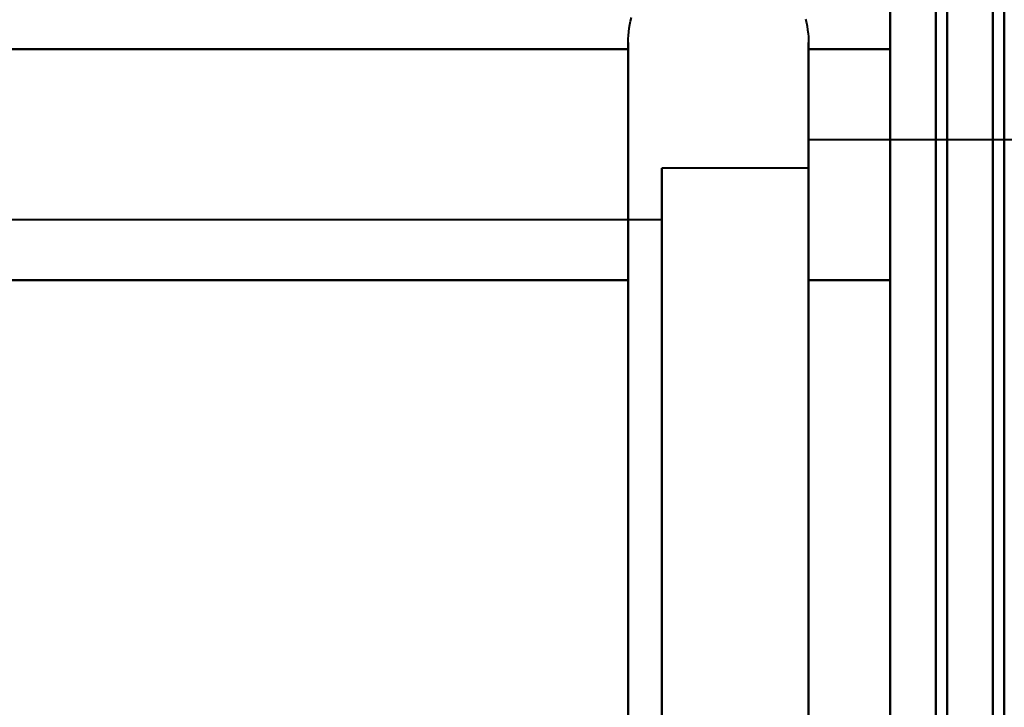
# Model space of a CAD drawing. Header units: millimetres. Extents: x -747 to 747, y -1110 to 610.
# Tile 75 of 93: x 575.88 to 584.5, y -307.22 to -301.2. Entities that reach past the tile are written whole.
import ezdxf

# ---------------------------------------------------------------- set-up
doc = ezdxf.new("R2010")
doc.units = ezdxf.units.MM
doc.layers.add('G-IMPT', color=8, linetype='Continuous', lineweight=40)

# ---------------------------------------------------------------- blocks, each defined once
blk = doc.blocks.new('NEXA 1000 CALQUES_dwg-755156-Niveau de réf_')
at = {"layer": 'G-IMPT'}
for p, q in [((581.2043, -302.45), (581.2043, -300.4)), ((581.2043, -302.45), (581.2043, -300.4)), ((581.2043, -302.45), (581.2043, -300.4)), ((581.2043, -302.45), (581.2043, -300.4)), ((582.7851, -300.4), (582.7851, -302.45)), ((582.7851, -300.4), (582.7851, -302.45)), ((582.7851, -300.4), (582.7851, -302.45)), ((582.7851, -300.4), (582.7851, -302.45)), ((581.2043, -306.55), (581.2043, -300.9493)), ((581.2043, -306.55), (581.2043, -300.9493)), ((581.2043, -306.55), (581.2043, -300.9493)), ((581.2043, -306.55), (581.2043, -300.9493)), ((582.7851, -300.9493), (582.7851, -306.55)), ((582.7851, -300.9493), (582.7851, -306.55)), ((582.7851, -300.9493), (582.7851, -306.55)), ((582.7851, -300.9493), (582.7851, -306.55)), ((585, -301.25), (582.7851, -301.25)), ((585, -301.25), (582.7851, -301.25)), ((585, -301.25), (582.7851, -301.25)), ((585, -301.25), (582.7851, -301.25)), ((582.7851, -301.25), (582.7851, -302.875)), ((582.7851, -307.3146), (582.7851, -301.25)), ((582.7851, -301.25), (582.7851, -302.875)), ((582.7851, -307.3146), (582.7851, -301.25)), ((582.7851, -301.25), (582.7851, -302.875)), ((582.7851, -307.3146), (582.7851, -301.25)), ((582.7851, -301.25), (582.7851, -302.875)), ((582.7851, -307.3146), (582.7851, -301.25)), ((582.7851, -301.5), (581.5, -301.5)), ((582.7851, -301.5), (581.5, -301.5)), ((582.7851, -301.5), (581.5, -301.5)), ((582.7851, -301.5), (581.5, -301.5)), ((581.5, -301.5), (581.5, -307.0981)), ((581.5, -306), (581.5, -301.5)), ((581.5, -301.5), (581.5, -307.0981)), ((581.5, -306), (581.5, -301.5)), ((581.5, -301.5), (581.5, -307.0981)), ((581.5, -306), (581.5, -301.5)), ((581.5, -301.5), (581.5, -307.0981)), ((581.5, -306), (581.5, -301.5)), ((582.7851, -307.0981), (582.7851, -301.5)), ((582.7851, -301.5), (582.7851, -307.0981)), ((582.7851, -307.0981), (582.7851, -301.5)), ((582.7851, -301.5), (582.7851, -307.0981)), ((582.7851, -307.0981), (582.7851, -301.5)), ((582.7851, -301.5), (582.7851, -307.0981)), ((582.7851, -307.0981), (582.7851, -301.5)), ((582.7851, -301.5), (582.7851, -307.0981)), ((582.7851, -301.6854), (582.7851, -306.125)), ((582.7851, -307.75), (582.7851, -301.6854)), ((582.7851, -301.6854), (582.7851, -306.125)), ((582.7851, -307.75), (582.7851, -301.6854)), ((582.7851, -301.6854), (582.7851, -306.125)), ((582.7851, -307.75), (582.7851, -301.6854)), ((582.7851, -301.6854), (582.7851, -306.125)), ((582.7851, -307.75), (582.7851, -301.6854)), ((581.5, -301.9518), (569.6111, -301.9518)), ((581.5, -301.9518), (569.6111, -301.9518)), ((581.5, -301.9518), (569.6111, -301.9518)), ((581.5, -301.9518), (569.6111, -301.9518)), ((581.5, -301.9019), (581.5, -306)), ((581.5, -301.9019), (581.5, -306)), ((581.5, -301.9019), (581.5, -306)), ((581.5, -301.9019), (581.5, -306)), ((581.5, -305.7741), (581.5, -301.9518)), ((581.5, -301.9518), (581.5, -305.7741)), ((581.5, -305.7741), (581.5, -301.9518)), ((581.5, -301.9518), (581.5, -305.7741)), ((581.5, -305.7741), (581.5, -301.9518)), ((581.5, -301.9518), (581.5, -305.7741)), ((581.5, -305.7741), (581.5, -301.9518)), ((581.5, -301.9518), (581.5, -305.7741)), ((582.7851, -307.5), (582.7851, -301.9019)), ((582.7851, -301.9019), (582.7851, -307.5)), ((582.7851, -307.5), (582.7851, -301.9019)), ((582.7851, -301.9019), (582.7851, -307.5)), ((582.7851, -307.5), (582.7851, -301.9019)), ((582.7851, -301.9019), (582.7851, -307.5)), ((582.7851, -307.5), (582.7851, -301.9019)), ((582.7851, -301.9019), (582.7851, -307.5)), ((581.2043, -308.6), (581.2043, -302.45)), ((581.2043, -308.6), (581.2043, -302.45)), ((581.2043, -308.6), (581.2043, -302.45)), ((581.2043, -308.6), (581.2043, -302.45)), ((582.7851, -302.45), (582.7851, -308.6)), ((582.7851, -302.45), (582.7851, -308.6)), ((582.7851, -302.45), (582.7851, -308.6)), ((582.7851, -302.45), (582.7851, -308.6)), ((582.7851, -302.875), (582.7851, -307.75)), ((582.7851, -302.875), (582.7851, -307.75)), ((582.7851, -302.875), (582.7851, -307.75)), ((582.7851, -302.875), (582.7851, -307.75)), ((581.5, -307.5), (581.5, -303)), ((581.5, -307.5), (581.5, -303)), ((581.5, -307.5), (581.5, -303)), ((581.5, -307.5), (581.5, -303)), ((581.5, -307.0482), (581.5, -303.2259)), ((581.5, -303.2259), (581.5, -307.0482)), ((581.5, -307.0482), (581.5, -303.2259)), ((581.5, -303.2259), (581.5, -307.0482)), ((581.5, -307.0482), (581.5, -303.2259)), ((581.5, -303.2259), (581.5, -307.0482)), ((581.5, -307.0482), (581.5, -303.2259)), ((581.5, -303.2259), (581.5, -307.0482)), ((581.5, -306), (581.5, -307.5)), ((581.5, -306), (581.5, -307.5)), ((581.5, -306), (581.5, -307.5)), ((581.5, -306), (581.5, -307.5))]:
    blk.add_line(p, q, dxfattribs=at)
at = {"layer": 'G-IMPT', "flags": 128}
for points in [[(584.4, 369.4), (584.4, 194.2), (584.4, 19), (584.4, -156.2), (584.4, -331.4)], [(584.4, 369.4), (584.4, 194.2), (584.4, 19), (584.4, -156.2), (584.4, -331.4)], [(584.4, -331.4), (584.4, -156.2), (584.4, 19), (584.4, 194.2), (584.4, 369.4)], [(584.4, -331.4), (584.4, -156.2), (584.4, 19), (584.4, 194.2), (584.4, 369.4)], [(584.4, 369.4), (584.4, 194.2), (584.4, 19), (584.4, -156.2), (584.4, -331.4)], [(584.4, 369.4), (584.4, 194.2), (584.4, 19), (584.4, -156.2), (584.4, -331.4)], [(584.4, -331.4), (584.4, -156.2), (584.4, 19), (584.4, 194.2), (584.4, 369.4)], [(584.4, -331.4), (584.4, -156.2), (584.4, 19), (584.4, 194.2), (584.4, 369.4)], [(584.5, -331.4), (584.5, -156.2), (584.5, 19), (584.5, 194.2), (584.5, 369.4)], [(584.5, -331.4), (584.5, -156.2), (584.5, 19), (584.5, 194.2), (584.5, 369.4)], [(584.5, 369.4), (584.5, 194.2), (584.5, 19), (584.5, -156.2), (584.5, -331.4)], [(584, 369), (584, 194), (584, 19), (584, -156), (584, -331)], [(584, -331), (584, -156), (584, 19), (584, 194), (584, 369)], [(583.5, 368.9), (583.5, 193.95), (583.5, 19), (583.5, -155.95), (583.5, -330.9)], [(583.5, -330.9), (583.5, -155.95), (583.5, 19), (583.5, 193.95), (583.5, 368.9)], [(583.5, -330.9), (583.5, -155.95), (583.5, 19), (583.5, 193.95), (583.5, 368.9)], [(583.5, 368.9), (583.5, 193.95), (583.5, 19), (583.5, -155.95), (583.5, -330.9)], [(583.5, 368.9), (583.5, 193.95), (583.5, 19), (583.5, -155.95), (583.5, -330.9)], [(583.5, -330.9), (583.5, -155.95), (583.5, 19), (583.5, 193.95), (583.5, 368.9)], [(583.5, -330.9), (583.5, -155.95), (583.5, 19), (583.5, 193.95), (583.5, 368.9)], [(583.5, 368.9), (583.5, 193.95), (583.5, 19), (583.5, -155.95), (583.5, -330.9)], [(583.9, -330.9), (583.9, -155.95), (583.9, 19), (583.9, 193.95), (583.9, 368.9)], [(583.9, 368.9), (583.9, 193.95), (583.9, 19), (583.9, -155.95), (583.9, -330.9)], [(584, -330.9), (584, -155.95), (584, 19), (584, 193.95), (584, 368.9)], [(584, 368.9), (584, 193.95), (584, 19), (584, -155.95), (584, -330.9)], [(584.5, 368.9), (584.5, 193.95), (584.5, 19), (584.5, -155.95), (584.5, -330.9)], [(584.5, 368.9), (584.5, 193.95), (584.5, 19), (584.5, -155.95), (584.5, -330.9)], [(584.5, -330.9), (584.5, -155.95), (584.5, 19), (584.5, 193.95), (584.5, 368.9)], [(584.5, -330.9), (584.5, -155.95), (584.5, 19), (584.5, 193.95), (584.5, 368.9)], [(584.5, 368.9), (584.5, 193.95), (584.5, 19), (584.5, -155.95), (584.5, -330.9)], [(584.5, -330.9), (584.5, -155.95), (584.5, 19), (584.5, 193.95), (584.5, 368.9)], [(583.5, -264.5), (583.5, -279.5), (583.5, -294.5), (583.5, -309.5), (583.5, -324.5)], [(583.5, -324.5), (583.5, -309.5), (583.5, -294.5), (583.5, -279.5), (583.5, -264.5)], [(583.5, -324.5), (583.5, -309.5), (583.5, -294.5), (583.5, -279.5), (583.5, -264.5)], [(583.5, -264.5), (583.5, -279.5), (583.5, -294.5), (583.5, -309.5), (583.5, -324.5)], [(583.5, -264.5), (583.5, -279.5), (583.5, -294.5), (583.5, -309.5), (583.5, -324.5)], [(583.5, -324.5), (583.5, -309.5), (583.5, -294.5), (583.5, -279.5), (583.5, -264.5)], [(583.5, -324.5), (583.5, -309.5), (583.5, -294.5), (583.5, -279.5), (583.5, -264.5)], [(583.5, -264.5), (583.5, -279.5), (583.5, -294.5), (583.5, -309.5), (583.5, -324.5)], [(584.5, -324.5), (584.5, -309.5), (584.5, -294.5), (584.5, -279.5), (584.5, -264.5)], [(584.5, -264.5), (584.5, -279.5), (584.5, -294.5), (584.5, -309.5), (584.5, -324.5)], [(584.5, -324.5), (584.5, -309.5), (584.5, -294.5), (584.5, -279.5), (584.5, -264.5)], [(584.5, -324.5), (584.5, -309.5), (584.5, -294.5), (584.5, -279.5), (584.5, -264.5)], [(584.5, -264.5), (584.5, -279.5), (584.5, -294.5), (584.5, -309.5), (584.5, -324.5)], [(584.5, -324.5), (584.5, -309.5), (584.5, -294.5), (584.5, -279.5), (584.5, -264.5)], [(584.5, -264.5), (584.5, -279.5), (584.5, -294.5), (584.5, -309.5), (584.5, -324.5)], [(581.2043, -300.4), (581.2049, -300.3684), (581.2068, -300.3368), (581.21, -300.3054), (581.2144, -300.2741), (581.22, -300.243), (581.2269, -300.2121), (581.2351, -300.1816)], [(582.7582, -300.1956), (582.7658, -300.2263), (582.7721, -300.2573), (582.7772, -300.2885), (582.7811, -300.3198), (582.7836, -300.3513), (582.7849, -300.3829), (582.7851, -300.4)], [(581.2043, -300.4), (581.2049, -300.3684), (581.2068, -300.3368), (581.21, -300.3054), (581.2144, -300.2741), (581.22, -300.243), (581.2269, -300.2121), (581.2351, -300.1816)], [(582.7582, -300.1956), (582.7658, -300.2263), (582.7721, -300.2573), (582.7772, -300.2885), (582.7811, -300.3198), (582.7836, -300.3513), (582.7849, -300.3829), (582.7851, -300.4)], [(581.2043, -300.4), (581.2049, -300.3684), (581.2068, -300.3368), (581.21, -300.3054), (581.2144, -300.2741), (581.22, -300.243), (581.2269, -300.2121), (581.2351, -300.1816)], [(582.7582, -300.1956), (582.7658, -300.2263), (582.7721, -300.2573), (582.7772, -300.2885), (582.7811, -300.3198), (582.7836, -300.3513), (582.7849, -300.3829), (582.7851, -300.4)], [(581.2043, -300.4), (581.2049, -300.3684), (581.2068, -300.3368), (581.21, -300.3054), (581.2144, -300.2741), (581.22, -300.243), (581.2269, -300.2121), (581.2351, -300.1816)], [(582.7582, -300.1956), (582.7658, -300.2263), (582.7721, -300.2573), (582.7772, -300.2885), (582.7811, -300.3198), (582.7836, -300.3513), (582.7849, -300.3829), (582.7851, -300.4)], [(581.2043, -300.4), (581.2043, -300.4033), (581.2043, -300.4131), (581.2043, -300.4295), (581.2043, -300.4524), (581.2043, -300.4817), (581.2043, -300.5175), (581.2043, -300.5597), (581.2043, -300.6081), (581.2043, -300.6628), (581.2043, -300.7236), (581.2043, -300.7905), (581.2043, -300.8633), (581.2043, -300.9419), (581.2043, -301.0263), (581.2043, -301.1161), (581.2043, -301.2114), (581.2043, -301.312), (581.2043, -301.4176), (581.2043, -301.5282), (581.2043, -301.6435), (581.2043, -301.7634), (581.2043, -301.8877), (581.2043, -302.0161), (581.2043, -302.1486), (581.2043, -302.2848), (581.2043, -302.4245), (581.2043, -302.5676), (581.2043, -302.7137), (581.2043, -302.8627), (581.2043, -303.0143), (581.2043, -303.1683), (581.2043, -303.3245), (581.2043, -303.4825), (581.2043, -303.6421), (581.2043, -303.8031), (581.2043, -303.9653), (581.2043, -304.1282), (581.2043, -304.2918), (581.2043, -304.4557), (581.2043, -304.6197), (581.2043, -304.7835), (581.2043, -304.9468), (581.2043, -305.1095), (581.2043, -305.2711), (581.2043, -305.4315), (581.2043, -305.5905), (581.2043, -305.7476), (581.2043, -305.9028), (581.2043, -306.0558), (581.2043, -306.2062), (581.2043, -306.3539)], [(581.2043, -300.4), (581.2043, -300.4033), (581.2043, -300.4131), (581.2043, -300.4295), (581.2043, -300.4524), (581.2043, -300.4817), (581.2043, -300.5175), (581.2043, -300.5597), (581.2043, -300.6081), (581.2043, -300.6628), (581.2043, -300.7236), (581.2043, -300.7905), (581.2043, -300.8633), (581.2043, -300.9419), (581.2043, -301.0263), (581.2043, -301.1161), (581.2043, -301.2114), (581.2043, -301.312), (581.2043, -301.4176), (581.2043, -301.5282), (581.2043, -301.6435), (581.2043, -301.7634), (581.2043, -301.8877), (581.2043, -302.0161), (581.2043, -302.1486), (581.2043, -302.2848), (581.2043, -302.4245), (581.2043, -302.5676), (581.2043, -302.7137), (581.2043, -302.8627), (581.2043, -303.0143), (581.2043, -303.1683), (581.2043, -303.3245), (581.2043, -303.4825), (581.2043, -303.6421), (581.2043, -303.8031), (581.2043, -303.9653), (581.2043, -304.1282), (581.2043, -304.2918), (581.2043, -304.4557), (581.2043, -304.6197), (581.2043, -304.7835), (581.2043, -304.9468), (581.2043, -305.1095), (581.2043, -305.2711), (581.2043, -305.4315), (581.2043, -305.5905), (581.2043, -305.7476), (581.2043, -305.9028), (581.2043, -306.0558), (581.2043, -306.2062), (581.2043, -306.3539)], [(581.2043, -300.4), (581.2043, -300.4033), (581.2043, -300.4131), (581.2043, -300.4295), (581.2043, -300.4524), (581.2043, -300.4817), (581.2043, -300.5175), (581.2043, -300.5597), (581.2043, -300.6081), (581.2043, -300.6628), (581.2043, -300.7236), (581.2043, -300.7905), (581.2043, -300.8633), (581.2043, -300.9419), (581.2043, -301.0263), (581.2043, -301.1161), (581.2043, -301.2114), (581.2043, -301.312), (581.2043, -301.4176), (581.2043, -301.5282), (581.2043, -301.6435), (581.2043, -301.7634), (581.2043, -301.8877), (581.2043, -302.0161), (581.2043, -302.1486), (581.2043, -302.2848), (581.2043, -302.4245), (581.2043, -302.5676), (581.2043, -302.7137), (581.2043, -302.8627), (581.2043, -303.0143), (581.2043, -303.1683), (581.2043, -303.3245), (581.2043, -303.4825), (581.2043, -303.6421), (581.2043, -303.8031), (581.2043, -303.9653), (581.2043, -304.1282), (581.2043, -304.2918), (581.2043, -304.4557), (581.2043, -304.6197), (581.2043, -304.7835), (581.2043, -304.9468), (581.2043, -305.1095), (581.2043, -305.2711), (581.2043, -305.4315), (581.2043, -305.5905), (581.2043, -305.7476), (581.2043, -305.9028), (581.2043, -306.0558), (581.2043, -306.2062), (581.2043, -306.3539)], [(581.2043, -300.4), (581.2043, -300.4033), (581.2043, -300.4131), (581.2043, -300.4295), (581.2043, -300.4524), (581.2043, -300.4817), (581.2043, -300.5175), (581.2043, -300.5597), (581.2043, -300.6081), (581.2043, -300.6628), (581.2043, -300.7236), (581.2043, -300.7905), (581.2043, -300.8633), (581.2043, -300.9419), (581.2043, -301.0263), (581.2043, -301.1161), (581.2043, -301.2114), (581.2043, -301.312), (581.2043, -301.4176), (581.2043, -301.5282), (581.2043, -301.6435), (581.2043, -301.7634), (581.2043, -301.8877), (581.2043, -302.0161), (581.2043, -302.1486), (581.2043, -302.2848), (581.2043, -302.4245), (581.2043, -302.5676), (581.2043, -302.7137), (581.2043, -302.8627), (581.2043, -303.0143), (581.2043, -303.1683), (581.2043, -303.3245), (581.2043, -303.4825), (581.2043, -303.6421), (581.2043, -303.8031), (581.2043, -303.9653), (581.2043, -304.1282), (581.2043, -304.2918), (581.2043, -304.4557), (581.2043, -304.6197), (581.2043, -304.7835), (581.2043, -304.9468), (581.2043, -305.1095), (581.2043, -305.2711), (581.2043, -305.4315), (581.2043, -305.5905), (581.2043, -305.7476), (581.2043, -305.9028), (581.2043, -306.0558), (581.2043, -306.2062), (581.2043, -306.3539)], [(581.2043, -302.45), (581.2043, -302.3096), (581.2043, -302.1728), (581.2043, -302.0397), (581.2043, -301.9105), (581.2043, -301.7854), (581.2043, -301.6647), (581.2043, -301.5486), (581.2043, -301.4371), (581.2043, -301.3306), (581.2043, -301.2291), (581.2043, -301.1329), (581.2043, -301.042), (581.2043, -300.9567), (581.2043, -300.877), (581.2043, -300.8032), (581.2043, -300.7352), (581.2043, -300.6733), (581.2043, -300.6175), (581.2043, -300.5679), (581.2043, -300.5246), (581.2043, -300.4877), (581.2043, -300.4572), (581.2043, -300.4331), (581.2043, -300.4156), (581.2043, -300.4046), (581.2043, -300.4001)], [(581.2043, -302.45), (581.2043, -302.3096), (581.2043, -302.1728), (581.2043, -302.0397), (581.2043, -301.9105), (581.2043, -301.7854), (581.2043, -301.6647), (581.2043, -301.5486), (581.2043, -301.4371), (581.2043, -301.3306), (581.2043, -301.2291), (581.2043, -301.1329), (581.2043, -301.042), (581.2043, -300.9567), (581.2043, -300.877), (581.2043, -300.8032), (581.2043, -300.7352), (581.2043, -300.6733), (581.2043, -300.6175), (581.2043, -300.5679), (581.2043, -300.5246), (581.2043, -300.4877), (581.2043, -300.4572), (581.2043, -300.4331), (581.2043, -300.4156), (581.2043, -300.4046), (581.2043, -300.4001)], [(581.2043, -302.45), (581.2043, -302.3096), (581.2043, -302.1728), (581.2043, -302.0397), (581.2043, -301.9105), (581.2043, -301.7854), (581.2043, -301.6647), (581.2043, -301.5486), (581.2043, -301.4371), (581.2043, -301.3306), (581.2043, -301.2291), (581.2043, -301.1329), (581.2043, -301.042), (581.2043, -300.9567), (581.2043, -300.877), (581.2043, -300.8032), (581.2043, -300.7352), (581.2043, -300.6733), (581.2043, -300.6175), (581.2043, -300.5679), (581.2043, -300.5246), (581.2043, -300.4877), (581.2043, -300.4572), (581.2043, -300.4331), (581.2043, -300.4156), (581.2043, -300.4046), (581.2043, -300.4001)], [(581.2043, -302.45), (581.2043, -302.3096), (581.2043, -302.1728), (581.2043, -302.0397), (581.2043, -301.9105), (581.2043, -301.7854), (581.2043, -301.6647), (581.2043, -301.5486), (581.2043, -301.4371), (581.2043, -301.3306), (581.2043, -301.2291), (581.2043, -301.1329), (581.2043, -301.042), (581.2043, -300.9567), (581.2043, -300.877), (581.2043, -300.8032), (581.2043, -300.7352), (581.2043, -300.6733), (581.2043, -300.6175), (581.2043, -300.5679), (581.2043, -300.5246), (581.2043, -300.4877), (581.2043, -300.4572), (581.2043, -300.4331), (581.2043, -300.4156), (581.2043, -300.4046), (581.2043, -300.4001)], [(582.7851, -300.4), (582.7851, -300.4033), (582.7851, -300.4131), (582.7851, -300.4295), (582.7851, -300.4524), (582.7851, -300.4817), (582.7851, -300.5175), (582.7851, -300.5597), (582.7851, -300.6081), (582.7851, -300.6628), (582.7851, -300.7236), (582.7851, -300.7905), (582.7851, -300.8633), (582.7851, -300.9419), (582.7851, -301.0263), (582.7851, -301.1161), (582.7851, -301.2114), (582.7851, -301.312), (582.7851, -301.4176), (582.7851, -301.5282), (582.7851, -301.6435), (582.7851, -301.7634), (582.7851, -301.8877), (582.7851, -302.0161), (582.7851, -302.1486), (582.7851, -302.2848), (582.7851, -302.4245), (582.7851, -302.45)], [(582.7851, -306.2597), (582.7851, -306.1102), (582.7851, -305.9581), (582.7851, -305.8037), (582.7851, -305.6472), (582.7851, -305.4889), (582.7851, -305.329), (582.7851, -305.1678), (582.7851, -305.0055), (582.7851, -304.8424), (582.7851, -304.6787), (582.7851, -304.5148), (582.7851, -304.3508), (582.7851, -304.1871), (582.7851, -304.0238), (582.7851, -303.8614), (582.7851, -303.6999), (582.7851, -303.5398), (582.7851, -303.3811), (582.7851, -303.2243), (582.7851, -303.0695), (582.7851, -302.917), (582.7851, -302.767), (582.7851, -302.6198), (582.7851, -302.4756), (582.7851, -302.3347), (582.7851, -302.1972), (582.7851, -302.0633), (582.7851, -301.9334), (582.7851, -301.8076), (582.7851, -301.6861), (582.7851, -301.5691), (582.7851, -301.4568), (582.7851, -301.3494), (582.7851, -301.247), (582.7851, -301.1498), (582.7851, -301.058), (582.7851, -300.9716), (582.7851, -300.891), (582.7851, -300.816), (582.7851, -300.747), (582.7851, -300.684), (582.7851, -300.6271), (582.7851, -300.5764), (582.7851, -300.532), (582.7851, -300.4939), (582.7851, -300.4622), (582.7851, -300.437), (582.7851, -300.4183), (582.7851, -300.4061), (582.7851, -300.4004), (582.7851, -300.4)], [(582.7851, -300.4), (582.7851, -300.4033), (582.7851, -300.4131), (582.7851, -300.4295), (582.7851, -300.4524), (582.7851, -300.4817), (582.7851, -300.5175), (582.7851, -300.5597), (582.7851, -300.6081), (582.7851, -300.6628), (582.7851, -300.7236), (582.7851, -300.7905), (582.7851, -300.8633), (582.7851, -300.9419), (582.7851, -301.0263), (582.7851, -301.1161), (582.7851, -301.2114), (582.7851, -301.312), (582.7851, -301.4176), (582.7851, -301.5282), (582.7851, -301.6435), (582.7851, -301.7634), (582.7851, -301.8877), (582.7851, -302.0161), (582.7851, -302.1486), (582.7851, -302.2848), (582.7851, -302.4245), (582.7851, -302.45)], [(582.7851, -306.2597), (582.7851, -306.1102), (582.7851, -305.9581), (582.7851, -305.8037), (582.7851, -305.6472), (582.7851, -305.4889), (582.7851, -305.329), (582.7851, -305.1678), (582.7851, -305.0055), (582.7851, -304.8424), (582.7851, -304.6787), (582.7851, -304.5148), (582.7851, -304.3508), (582.7851, -304.1871), (582.7851, -304.0238), (582.7851, -303.8614), (582.7851, -303.6999), (582.7851, -303.5398), (582.7851, -303.3811), (582.7851, -303.2243), (582.7851, -303.0695), (582.7851, -302.917), (582.7851, -302.767), (582.7851, -302.6198), (582.7851, -302.4756), (582.7851, -302.3347), (582.7851, -302.1972), (582.7851, -302.0633), (582.7851, -301.9334), (582.7851, -301.8076), (582.7851, -301.6861), (582.7851, -301.5691), (582.7851, -301.4568), (582.7851, -301.3494), (582.7851, -301.247), (582.7851, -301.1498), (582.7851, -301.058), (582.7851, -300.9716), (582.7851, -300.891), (582.7851, -300.816), (582.7851, -300.747), (582.7851, -300.684), (582.7851, -300.6271), (582.7851, -300.5764), (582.7851, -300.532), (582.7851, -300.4939), (582.7851, -300.4622), (582.7851, -300.437), (582.7851, -300.4183), (582.7851, -300.4061), (582.7851, -300.4004), (582.7851, -300.4)], [(582.7851, -300.4), (582.7851, -300.4033), (582.7851, -300.4131), (582.7851, -300.4295), (582.7851, -300.4524), (582.7851, -300.4817), (582.7851, -300.5175), (582.7851, -300.5597), (582.7851, -300.6081), (582.7851, -300.6628), (582.7851, -300.7236), (582.7851, -300.7905), (582.7851, -300.8633), (582.7851, -300.9419), (582.7851, -301.0263), (582.7851, -301.1161), (582.7851, -301.2114), (582.7851, -301.312), (582.7851, -301.4176), (582.7851, -301.5282), (582.7851, -301.6435), (582.7851, -301.7634), (582.7851, -301.8877), (582.7851, -302.0161), (582.7851, -302.1486), (582.7851, -302.2848), (582.7851, -302.4245), (582.7851, -302.45)], [(582.7851, -306.2597), (582.7851, -306.1102), (582.7851, -305.9581), (582.7851, -305.8037), (582.7851, -305.6472), (582.7851, -305.4889), (582.7851, -305.329), (582.7851, -305.1678), (582.7851, -305.0055), (582.7851, -304.8424), (582.7851, -304.6787), (582.7851, -304.5148), (582.7851, -304.3508), (582.7851, -304.1871), (582.7851, -304.0238), (582.7851, -303.8614), (582.7851, -303.6999), (582.7851, -303.5398), (582.7851, -303.3811), (582.7851, -303.2243), (582.7851, -303.0695), (582.7851, -302.917), (582.7851, -302.767), (582.7851, -302.6198), (582.7851, -302.4756), (582.7851, -302.3347), (582.7851, -302.1972), (582.7851, -302.0633), (582.7851, -301.9334), (582.7851, -301.8076), (582.7851, -301.6861), (582.7851, -301.5691), (582.7851, -301.4568), (582.7851, -301.3494), (582.7851, -301.247), (582.7851, -301.1498), (582.7851, -301.058), (582.7851, -300.9716), (582.7851, -300.891), (582.7851, -300.816), (582.7851, -300.747), (582.7851, -300.684), (582.7851, -300.6271), (582.7851, -300.5764), (582.7851, -300.532), (582.7851, -300.4939), (582.7851, -300.4622), (582.7851, -300.437), (582.7851, -300.4183), (582.7851, -300.4061), (582.7851, -300.4004), (582.7851, -300.4)], [(582.7851, -300.4), (582.7851, -300.4033), (582.7851, -300.4131), (582.7851, -300.4295), (582.7851, -300.4524), (582.7851, -300.4817), (582.7851, -300.5175), (582.7851, -300.5597), (582.7851, -300.6081), (582.7851, -300.6628), (582.7851, -300.7236), (582.7851, -300.7905), (582.7851, -300.8633), (582.7851, -300.9419), (582.7851, -301.0263), (582.7851, -301.1161), (582.7851, -301.2114), (582.7851, -301.312), (582.7851, -301.4176), (582.7851, -301.5282), (582.7851, -301.6435), (582.7851, -301.7634), (582.7851, -301.8877), (582.7851, -302.0161), (582.7851, -302.1486), (582.7851, -302.2848), (582.7851, -302.4245), (582.7851, -302.45)], [(582.7851, -306.2597), (582.7851, -306.1102), (582.7851, -305.9581), (582.7851, -305.8037), (582.7851, -305.6472), (582.7851, -305.4889), (582.7851, -305.329), (582.7851, -305.1678), (582.7851, -305.0055), (582.7851, -304.8424), (582.7851, -304.6787), (582.7851, -304.5148), (582.7851, -304.3508), (582.7851, -304.1871), (582.7851, -304.0238), (582.7851, -303.8614), (582.7851, -303.6999), (582.7851, -303.5398), (582.7851, -303.3811), (582.7851, -303.2243), (582.7851, -303.0695), (582.7851, -302.917), (582.7851, -302.767), (582.7851, -302.6198), (582.7851, -302.4756), (582.7851, -302.3347), (582.7851, -302.1972), (582.7851, -302.0633), (582.7851, -301.9334), (582.7851, -301.8076), (582.7851, -301.6861), (582.7851, -301.5691), (582.7851, -301.4568), (582.7851, -301.3494), (582.7851, -301.247), (582.7851, -301.1498), (582.7851, -301.058), (582.7851, -300.9716), (582.7851, -300.891), (582.7851, -300.816), (582.7851, -300.747), (582.7851, -300.684), (582.7851, -300.6271), (582.7851, -300.5764), (582.7851, -300.532), (582.7851, -300.4939), (582.7851, -300.4622), (582.7851, -300.437), (582.7851, -300.4183), (582.7851, -300.4061), (582.7851, -300.4004), (582.7851, -300.4)], [(571.2043, -300.4585), (573.7043, -300.4585), (576.2043, -300.4585), (578.7043, -300.4585), (581.2043, -300.4585)], [(581.2043, -300.4585), (578.7043, -300.4585), (576.2043, -300.4585), (573.7043, -300.4585), (571.2043, -300.4585)], [(571.2043, -300.4585), (573.7043, -300.4585), (576.2043, -300.4585), (578.7043, -300.4585), (581.2043, -300.4585)], [(581.2043, -300.4585), (578.7043, -300.4585), (576.2043, -300.4585), (573.7043, -300.4585), (571.2043, -300.4585)], [(571.2043, -300.4585), (573.7043, -300.4585), (576.2043, -300.4585), (578.7043, -300.4585), (581.2043, -300.4585)], [(581.2043, -300.4585), (578.7043, -300.4585), (576.2043, -300.4585), (573.7043, -300.4585), (571.2043, -300.4585)], [(571.2043, -300.4585), (573.7043, -300.4585), (576.2043, -300.4585), (578.7043, -300.4585), (581.2043, -300.4585)], [(581.2043, -300.4585), (578.7043, -300.4585), (576.2043, -300.4585), (573.7043, -300.4585), (571.2043, -300.4585)], [(581.2043, -300.4585), (581.2043, -300.9637), (581.2043, -301.4689), (581.2043, -301.9741), (581.2043, -302.4793)], [(581.2043, -302.4793), (581.2043, -301.9741), (581.2043, -301.4689), (581.2043, -300.9637), (581.2043, -300.4585)], [(581.2043, -300.4585), (581.2043, -300.9637), (581.2043, -301.4689), (581.2043, -301.9741), (581.2043, -302.4793)], [(581.2043, -302.4793), (581.2043, -301.9741), (581.2043, -301.4689), (581.2043, -300.9637), (581.2043, -300.4585)], [(581.2043, -300.4585), (581.2043, -300.9637), (581.2043, -301.4689), (581.2043, -301.9741), (581.2043, -302.4793)], [(581.2043, -302.4793), (581.2043, -301.9741), (581.2043, -301.4689), (581.2043, -300.9637), (581.2043, -300.4585)], [(581.2043, -300.4585), (581.2043, -300.9637), (581.2043, -301.4689), (581.2043, -301.9741), (581.2043, -302.4793)], [(581.2043, -302.4793), (581.2043, -301.9741), (581.2043, -301.4689), (581.2043, -300.9637), (581.2043, -300.4585)], [(582.7851, -302.4793), (582.7851, -301.9741), (582.7851, -301.4689), (582.7851, -300.9637), (582.7851, -300.4585)], [(582.7851, -300.4585), (582.9639, -300.4585), (583.1426, -300.4585), (583.3213, -300.4585), (583.5, -300.4585)], [(583.5, -300.4585), (583.3213, -300.4585), (583.1426, -300.4585), (582.9639, -300.4585), (582.7851, -300.4585)], [(582.7851, -300.4585), (582.7851, -300.9637), (582.7851, -301.4689), (582.7851, -301.9741), (582.7851, -302.4793)], [(582.7851, -302.4793), (582.7851, -301.9741), (582.7851, -301.4689), (582.7851, -300.9637), (582.7851, -300.4585)], [(582.7851, -300.4585), (582.9639, -300.4585), (583.1426, -300.4585), (583.3213, -300.4585), (583.5, -300.4585)], [(583.5, -300.4585), (583.3213, -300.4585), (583.1426, -300.4585), (582.9639, -300.4585), (582.7851, -300.4585)], [(582.7851, -300.4585), (582.7851, -300.9637), (582.7851, -301.4689), (582.7851, -301.9741), (582.7851, -302.4793)], [(582.7851, -302.4793), (582.7851, -301.9741), (582.7851, -301.4689), (582.7851, -300.9637), (582.7851, -300.4585)], [(582.7851, -300.4585), (582.9639, -300.4585), (583.1426, -300.4585), (583.3213, -300.4585), (583.5, -300.4585)], [(583.5, -300.4585), (583.3213, -300.4585), (583.1426, -300.4585), (582.9639, -300.4585), (582.7851, -300.4585)], [(582.7851, -300.4585), (582.7851, -300.9637), (582.7851, -301.4689), (582.7851, -301.9741), (582.7851, -302.4793)], [(582.7851, -302.4793), (582.7851, -301.9741), (582.7851, -301.4689), (582.7851, -300.9637), (582.7851, -300.4585)], [(582.7851, -300.4585), (582.9639, -300.4585), (583.1426, -300.4585), (583.3213, -300.4585), (583.5, -300.4585)], [(583.5, -300.4585), (583.3213, -300.4585), (583.1426, -300.4585), (582.9639, -300.4585), (582.7851, -300.4585)], [(582.7851, -300.4585), (582.7851, -300.9637), (582.7851, -301.4689), (582.7851, -301.9741), (582.7851, -302.4793)], [(583.5, -300.4585), (583.5, -300.9637), (583.5, -301.4689), (583.5, -301.9741), (583.5, -302.4793)], [(583.5, -302.4793), (583.5, -301.9741), (583.5, -301.4689), (583.5, -300.9637), (583.5, -300.4585)], [(583.5, -300.4585), (583.5, -300.9637), (583.5, -301.4689), (583.5, -301.9741), (583.5, -302.4793)], [(583.5, -302.4793), (583.5, -301.9741), (583.5, -301.4689), (583.5, -300.9637), (583.5, -300.4585)], [(583.5, -302.4793), (583.5, -301.9741), (583.5, -301.4689), (583.5, -300.9637), (583.5, -300.4585)], [(583.5, -300.4585), (583.5, -300.9637), (583.5, -301.4689), (583.5, -301.9741), (583.5, -302.4793)], [(583.5, -302.4793), (583.5, -301.9741), (583.5, -301.4689), (583.5, -300.9637), (583.5, -300.4585)], [(583.5, -300.4585), (583.5, -300.9637), (583.5, -301.4689), (583.5, -301.9741), (583.5, -302.4793)], [(583.5, -300.4585), (583.5, -300.9637), (583.5, -301.4689), (583.5, -301.9741), (583.5, -302.4793)], [(583.5, -302.4793), (583.5, -301.9741), (583.5, -301.4689), (583.5, -300.9637), (583.5, -300.4585)], [(583.5, -300.4585), (583.5, -300.9637), (583.5, -301.4689), (583.5, -301.9741), (583.5, -302.4793)], [(583.5, -302.4793), (583.5, -301.9741), (583.5, -301.4689), (583.5, -300.9637), (583.5, -300.4585)], [(583.5, -302.4793), (583.5, -301.9741), (583.5, -301.4689), (583.5, -300.9637), (583.5, -300.4585)], [(583.5, -300.4585), (583.5, -300.9637), (583.5, -301.4689), (583.5, -301.9741), (583.5, -302.4793)], [(583.5, -302.4793), (583.5, -301.9741), (583.5, -301.4689), (583.5, -300.9637), (583.5, -300.4585)], [(583.5, -300.4585), (583.5, -300.9637), (583.5, -301.4689), (583.5, -301.9741), (583.5, -302.4793)], [(581.2043, -306.2863), (581.2043, -306.1373), (581.2043, -305.9857), (581.2043, -305.8317), (581.2043, -305.6755), (581.2043, -305.5175), (581.2043, -305.3579), (581.2043, -305.1969), (581.2043, -305.0347), (581.2043, -304.8718), (581.2043, -304.7082), (581.2043, -304.5443), (581.2043, -304.3803), (581.2043, -304.2165), (581.2043, -304.0532), (581.2043, -303.8905), (581.2043, -303.7289), (581.2043, -303.5685), (581.2043, -303.4095), (581.2043, -303.2524), (581.2043, -303.0972), (581.2043, -302.9442), (581.2043, -302.7938), (581.2043, -302.6461), (581.2043, -302.5013), (581.2043, -302.45)], [(581.2043, -306.2863), (581.2043, -306.1373), (581.2043, -305.9857), (581.2043, -305.8317), (581.2043, -305.6755), (581.2043, -305.5175), (581.2043, -305.3579), (581.2043, -305.1969), (581.2043, -305.0347), (581.2043, -304.8718), (581.2043, -304.7082), (581.2043, -304.5443), (581.2043, -304.3803), (581.2043, -304.2165), (581.2043, -304.0532), (581.2043, -303.8905), (581.2043, -303.7289), (581.2043, -303.5685), (581.2043, -303.4095), (581.2043, -303.2524), (581.2043, -303.0972), (581.2043, -302.9442), (581.2043, -302.7938), (581.2043, -302.6461), (581.2043, -302.5013), (581.2043, -302.45)], [(581.2043, -306.2863), (581.2043, -306.1373), (581.2043, -305.9857), (581.2043, -305.8317), (581.2043, -305.6755), (581.2043, -305.5175), (581.2043, -305.3579), (581.2043, -305.1969), (581.2043, -305.0347), (581.2043, -304.8718), (581.2043, -304.7082), (581.2043, -304.5443), (581.2043, -304.3803), (581.2043, -304.2165), (581.2043, -304.0532), (581.2043, -303.8905), (581.2043, -303.7289), (581.2043, -303.5685), (581.2043, -303.4095), (581.2043, -303.2524), (581.2043, -303.0972), (581.2043, -302.9442), (581.2043, -302.7938), (581.2043, -302.6461), (581.2043, -302.5013), (581.2043, -302.45)], [(581.2043, -306.2863), (581.2043, -306.1373), (581.2043, -305.9857), (581.2043, -305.8317), (581.2043, -305.6755), (581.2043, -305.5175), (581.2043, -305.3579), (581.2043, -305.1969), (581.2043, -305.0347), (581.2043, -304.8718), (581.2043, -304.7082), (581.2043, -304.5443), (581.2043, -304.3803), (581.2043, -304.2165), (581.2043, -304.0532), (581.2043, -303.8905), (581.2043, -303.7289), (581.2043, -303.5685), (581.2043, -303.4095), (581.2043, -303.2524), (581.2043, -303.0972), (581.2043, -302.9442), (581.2043, -302.7938), (581.2043, -302.6461), (581.2043, -302.5013), (581.2043, -302.45)], [(582.7851, -302.45), (582.7851, -302.5936), (582.7851, -302.7403), (582.7851, -302.8898), (582.7851, -303.0419), (582.7851, -303.1963), (582.7851, -303.3528), (582.7851, -303.5111), (582.7851, -303.671), (582.7851, -303.8322), (582.7851, -303.9945), (582.7851, -304.1576), (582.7851, -304.3213), (582.7851, -304.4852), (582.7851, -304.6492), (582.7851, -304.8129), (582.7851, -304.9762), (582.7851, -305.1386), (582.7851, -305.3001), (582.7851, -305.4602), (582.7851, -305.6189), (582.7851, -305.7757), (582.7851, -305.9305), (582.7851, -306.083), (582.7851, -306.233)], [(582.7851, -302.45), (582.7851, -302.5936), (582.7851, -302.7403), (582.7851, -302.8898), (582.7851, -303.0419), (582.7851, -303.1963), (582.7851, -303.3528), (582.7851, -303.5111), (582.7851, -303.671), (582.7851, -303.8322), (582.7851, -303.9945), (582.7851, -304.1576), (582.7851, -304.3213), (582.7851, -304.4852), (582.7851, -304.6492), (582.7851, -304.8129), (582.7851, -304.9762), (582.7851, -305.1386), (582.7851, -305.3001), (582.7851, -305.4602), (582.7851, -305.6189), (582.7851, -305.7757), (582.7851, -305.9305), (582.7851, -306.083), (582.7851, -306.233)], [(582.7851, -302.45), (582.7851, -302.5936), (582.7851, -302.7403), (582.7851, -302.8898), (582.7851, -303.0419), (582.7851, -303.1963), (582.7851, -303.3528), (582.7851, -303.5111), (582.7851, -303.671), (582.7851, -303.8322), (582.7851, -303.9945), (582.7851, -304.1576), (582.7851, -304.3213), (582.7851, -304.4852), (582.7851, -304.6492), (582.7851, -304.8129), (582.7851, -304.9762), (582.7851, -305.1386), (582.7851, -305.3001), (582.7851, -305.4602), (582.7851, -305.6189), (582.7851, -305.7757), (582.7851, -305.9305), (582.7851, -306.083), (582.7851, -306.233)], [(582.7851, -302.45), (582.7851, -302.5936), (582.7851, -302.7403), (582.7851, -302.8898), (582.7851, -303.0419), (582.7851, -303.1963), (582.7851, -303.3528), (582.7851, -303.5111), (582.7851, -303.671), (582.7851, -303.8322), (582.7851, -303.9945), (582.7851, -304.1576), (582.7851, -304.3213), (582.7851, -304.4852), (582.7851, -304.6492), (582.7851, -304.8129), (582.7851, -304.9762), (582.7851, -305.1386), (582.7851, -305.3001), (582.7851, -305.4602), (582.7851, -305.6189), (582.7851, -305.7757), (582.7851, -305.9305), (582.7851, -306.083), (582.7851, -306.233)], [(571.2043, -302.4793), (573.7043, -302.4793), (576.2043, -302.4793), (578.7043, -302.4793), (581.2043, -302.4793)], [(581.2043, -302.4793), (578.7043, -302.4793), (576.2043, -302.4793), (573.7043, -302.4793), (571.2043, -302.4793)], [(571.2043, -302.4793), (573.7043, -302.4793), (576.2043, -302.4793), (578.7043, -302.4793), (581.2043, -302.4793)], [(581.2043, -302.4793), (578.7043, -302.4793), (576.2043, -302.4793), (573.7043, -302.4793), (571.2043, -302.4793)], [(571.2043, -302.4793), (573.7043, -302.4793), (576.2043, -302.4793), (578.7043, -302.4793), (581.2043, -302.4793)], [(581.2043, -302.4793), (578.7043, -302.4793), (576.2043, -302.4793), (573.7043, -302.4793), (571.2043, -302.4793)], [(571.2043, -302.4793), (573.7043, -302.4793), (576.2043, -302.4793), (578.7043, -302.4793), (581.2043, -302.4793)], [(581.2043, -302.4793), (578.7043, -302.4793), (576.2043, -302.4793), (573.7043, -302.4793), (571.2043, -302.4793)], [(571.2043, -302.4793), (573.7043, -302.4793), (576.2043, -302.4793), (578.7043, -302.4793), (581.2043, -302.4793)], [(581.2043, -302.4793), (578.7043, -302.4793), (576.2043, -302.4793), (573.7043, -302.4793), (571.2043, -302.4793)], [(571.2043, -302.4793), (573.7043, -302.4793), (576.2043, -302.4793), (578.7043, -302.4793), (581.2043, -302.4793)], [(581.2043, -302.4793), (578.7043, -302.4793), (576.2043, -302.4793), (573.7043, -302.4793), (571.2043, -302.4793)], [(571.2043, -302.4793), (573.7043, -302.4793), (576.2043, -302.4793), (578.7043, -302.4793), (581.2043, -302.4793)], [(581.2043, -302.4793), (578.7043, -302.4793), (576.2043, -302.4793), (573.7043, -302.4793), (571.2043, -302.4793)], [(571.2043, -302.4793), (573.7043, -302.4793), (576.2043, -302.4793), (578.7043, -302.4793), (581.2043, -302.4793)], [(581.2043, -302.4793), (578.7043, -302.4793), (576.2043, -302.4793), (573.7043, -302.4793), (571.2043, -302.4793)], [(581.2043, -302.4793), (581.2043, -303.4896), (581.2043, -304.5), (581.2043, -305.5104), (581.2043, -306.5207)], [(581.2043, -306.5207), (581.2043, -305.5104), (581.2043, -304.5), (581.2043, -303.4896), (581.2043, -302.4793)], [(581.2043, -302.4793), (581.2043, -303.4896), (581.2043, -304.5), (581.2043, -305.5104), (581.2043, -306.5207)], [(581.2043, -306.5207), (581.2043, -305.5104), (581.2043, -304.5), (581.2043, -303.4896), (581.2043, -302.4793)], [(581.2043, -302.4793), (581.2043, -303.4896), (581.2043, -304.5), (581.2043, -305.5104), (581.2043, -306.5207)], [(581.2043, -306.5207), (581.2043, -305.5104), (581.2043, -304.5), (581.2043, -303.4896), (581.2043, -302.4793)], [(581.2043, -302.4793), (581.2043, -303.4896), (581.2043, -304.5), (581.2043, -305.5104), (581.2043, -306.5207)], [(581.2043, -306.5207), (581.2043, -305.5104), (581.2043, -304.5), (581.2043, -303.4896), (581.2043, -302.4793)], [(582.7851, -306.5207), (582.7851, -305.5104), (582.7851, -304.5), (582.7851, -303.4896), (582.7851, -302.4793)], [(582.7851, -302.4793), (582.9639, -302.4793), (583.1426, -302.4793), (583.3213, -302.4793), (583.5, -302.4793)], [(583.5, -302.4793), (583.3213, -302.4793), (583.1426, -302.4793), (582.9639, -302.4793), (582.7851, -302.4793)], [(582.7851, -302.4793), (582.9639, -302.4793), (583.1426, -302.4793), (583.3213, -302.4793), (583.5, -302.4793)], [(583.5, -302.4793), (583.3213, -302.4793), (583.1426, -302.4793), (582.9639, -302.4793), (582.7851, -302.4793)], [(582.7851, -302.4793), (582.7851, -303.4896), (582.7851, -304.5), (582.7851, -305.5104), (582.7851, -306.5207)], [(582.7851, -306.5207), (582.7851, -305.5104), (582.7851, -304.5), (582.7851, -303.4896), (582.7851, -302.4793)], [(582.7851, -302.4793), (582.9639, -302.4793), (583.1426, -302.4793), (583.3213, -302.4793), (583.5, -302.4793)], [(583.5, -302.4793), (583.3213, -302.4793), (583.1426, -302.4793), (582.9639, -302.4793), (582.7851, -302.4793)], [(582.7851, -302.4793), (582.9639, -302.4793), (583.1426, -302.4793), (583.3213, -302.4793), (583.5, -302.4793)], [(583.5, -302.4793), (583.3213, -302.4793), (583.1426, -302.4793), (582.9639, -302.4793), (582.7851, -302.4793)], [(582.7851, -302.4793), (582.7851, -303.4896), (582.7851, -304.5), (582.7851, -305.5104), (582.7851, -306.5207)], [(582.7851, -306.5207), (582.7851, -305.5104), (582.7851, -304.5), (582.7851, -303.4896), (582.7851, -302.4793)], [(582.7851, -302.4793), (582.9639, -302.4793), (583.1426, -302.4793), (583.3213, -302.4793), (583.5, -302.4793)], [(583.5, -302.4793), (583.3213, -302.4793), (583.1426, -302.4793), (582.9639, -302.4793), (582.7851, -302.4793)], [(582.7851, -302.4793), (582.9639, -302.4793), (583.1426, -302.4793), (583.3213, -302.4793), (583.5, -302.4793)], [(583.5, -302.4793), (583.3213, -302.4793), (583.1426, -302.4793), (582.9639, -302.4793), (582.7851, -302.4793)], [(582.7851, -302.4793), (582.7851, -303.4896), (582.7851, -304.5), (582.7851, -305.5104), (582.7851, -306.5207)], [(582.7851, -306.5207), (582.7851, -305.5104), (582.7851, -304.5), (582.7851, -303.4896), (582.7851, -302.4793)], [(582.7851, -302.4793), (582.9639, -302.4793), (583.1426, -302.4793), (583.3213, -302.4793), (583.5, -302.4793)], [(583.5, -302.4793), (583.3213, -302.4793), (583.1426, -302.4793), (582.9639, -302.4793), (582.7851, -302.4793)], [(582.7851, -302.4793), (582.9639, -302.4793), (583.1426, -302.4793), (583.3213, -302.4793), (583.5, -302.4793)], [(583.5, -302.4793), (583.3213, -302.4793), (583.1426, -302.4793), (582.9639, -302.4793), (582.7851, -302.4793)], [(582.7851, -302.4793), (582.7851, -303.4896), (582.7851, -304.5), (582.7851, -305.5104), (582.7851, -306.5207)], [(583.5, -302.4793), (583.5, -303.4896), (583.5, -304.5), (583.5, -305.5104), (583.5, -306.5207)], [(583.5, -306.5207), (583.5, -305.5104), (583.5, -304.5), (583.5, -303.4896), (583.5, -302.4793)], [(583.5, -302.4793), (583.5, -303.4896), (583.5, -304.5), (583.5, -305.5104), (583.5, -306.5207)], [(583.5, -306.5207), (583.5, -305.5104), (583.5, -304.5), (583.5, -303.4896), (583.5, -302.4793)], [(583.5, -306.5207), (583.5, -305.5104), (583.5, -304.5), (583.5, -303.4896), (583.5, -302.4793)], [(583.5, -302.4793), (583.5, -303.4896), (583.5, -304.5), (583.5, -305.5104), (583.5, -306.5207)], [(583.5, -306.5207), (583.5, -305.5104), (583.5, -304.5), (583.5, -303.4896), (583.5, -302.4793)], [(583.5, -302.4793), (583.5, -303.4896), (583.5, -304.5), (583.5, -305.5104), (583.5, -306.5207)], [(583.5, -302.4793), (583.5, -303.4896), (583.5, -304.5), (583.5, -305.5104), (583.5, -306.5207)], [(583.5, -306.5207), (583.5, -305.5104), (583.5, -304.5), (583.5, -303.4896), (583.5, -302.4793)], [(583.5, -302.4793), (583.5, -303.4896), (583.5, -304.5), (583.5, -305.5104), (583.5, -306.5207)], [(583.5, -306.5207), (583.5, -305.5104), (583.5, -304.5), (583.5, -303.4896), (583.5, -302.4793)], [(583.5, -306.5207), (583.5, -305.5104), (583.5, -304.5), (583.5, -303.4896), (583.5, -302.4793)], [(583.5, -302.4793), (583.5, -303.4896), (583.5, -304.5), (583.5, -305.5104), (583.5, -306.5207)], [(583.5, -306.5207), (583.5, -305.5104), (583.5, -304.5), (583.5, -303.4896), (583.5, -302.4793)], [(583.5, -302.4793), (583.5, -303.4896), (583.5, -304.5), (583.5, -305.5104), (583.5, -306.5207)]]:
    blk.add_lwpolyline(points, dxfattribs=at)

msp = doc.modelspace()

# ---------------------------------------------------------------- linework, layer by layer
at = {"color": 94, "lineweight": 30}
msp.add_circle((0, 0.5), 609.6, dxfattribs=at)

# ---------------------------------------------------------------- block references
at = {"layer": 'G-IMPT'}
msp.add_blockref('NEXA 1000 CALQUES_dwg-755156-Niveau de réf_', (0, -1), dxfattribs=at)

doc.saveas('drawing.dxf')
